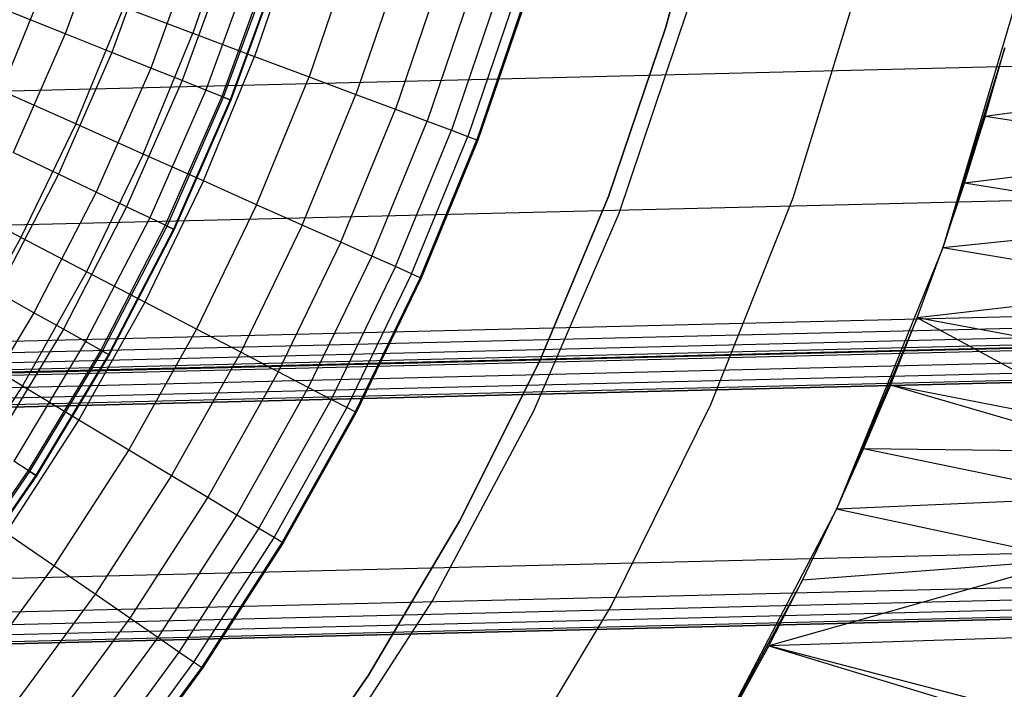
# Model space of a CAD drawing. Extents: x -390 to 397, y -401 to 400.
# Tile 189 of 192: x 3 to 9, y -390 to -386. Entities that reach past the tile are written whole.
import ezdxf

# ---------------------------------------------------------------- set-up
doc = ezdxf.new("R2010")
doc.units = 0
doc.header["$LTSCALE"] = 25.4
doc.layers.get('0').update_dxf_attribs({"linetype": 'CONTINUOUS'})

# ---------------------------------------------------------------- blocks, each defined once
blk = doc.blocks.new('FOURTY_ROUND_VII_ZWIS_STL')
at = {"color": 0}
for p, q in [((7.3433, -384.8266, -991.75), (7.0544, -385.9212, -991.75)), ((7.0544, -385.9212, -992), (7.3433, -384.8266, -992)), ((7.3433, -384.8266, -991.75), (7.0544, -385.9212, -991.75)), ((7.0544, -385.9212, -992), (7.3433, -384.8266, -992)), ((3.531, -385.1901, -979.9853), (3.2498, -385.9622, -979.9853)), ((3.531, -385.1901, -979.9853), (3.2498, -385.9622, -979.9853)), ((4.3249, -385.1751, -976.919), (4.0579, -385.9586, -976.919)), ((4.3249, -385.1751, -976.919), (4.0579, -385.9586, -976.919)), ((3.8324, -385.289, -981.4009), (3.5442, -386.0803, -981.4009)), ((3.8324, -385.289, -981.4009), (3.5442, -386.0803, -981.4009)), ((4.7246, -385.2978, -978.3286), (4.4494, -386.1055, -978.3286)), ((4.7246, -385.2978, -978.3286), (4.4494, -386.1055, -978.3286)), ((4.0849, -385.3719, -982.827), (3.7909, -386.1792, -982.827)), ((4.0849, -385.3719, -982.827), (3.7909, -386.1792, -982.827)), ((5.0764, -385.4059, -979.7521), (4.7939, -386.2347, -979.7521)), ((5.0764, -385.4059, -979.7521), (4.7939, -386.2347, -979.7521)), ((4.2881, -385.4386, -984.2618), (3.9894, -386.2588, -984.2618)), ((4.2881, -385.4386, -984.2618), (3.9894, -386.2588, -984.2618)), ((4.4418, -385.4891, -985.7034), (4.1395, -386.319, -985.7034)), ((4.4418, -385.4891, -985.7034), (4.1395, -386.319, -985.7034)), ((4.5457, -385.5232, -987.15), (4.241, -386.3597, -987.15)), ((4.5457, -385.5232, -987.15), (4.241, -386.3597, -987.15)), ((4.2531, -386.3645, -991.5), (4.558, -385.5273, -991.5)), ((4.2531, -386.3645, -991.5), (4.558, -385.5273, -991.5)), ((5.3798, -385.499, -981.1876), (5.0911, -386.3463, -981.1876)), ((5.3798, -385.499, -981.1876), (5.0911, -386.3463, -981.1876)), ((4.5998, -385.541, -988.5995), (4.2939, -386.3809, -988.5995)), ((4.5998, -385.541, -988.5995), (4.2939, -386.3809, -988.5995)), ((4.6039, -385.5423, -990.0501), (4.2979, -386.3824, -990.0501)), ((4.6039, -385.5423, -990.0501), (4.2979, -386.3824, -990.0501)), ((5.6345, -385.5772, -982.6336), (5.3406, -386.4398, -982.6336)), ((5.6345, -385.5772, -982.6336), (5.3406, -386.4398, -982.6336)), ((2.8449, -386.3231, -974.1486), (3.1363, -385.6129, -974.1486)), ((2.8449, -386.3231, -974.1486), (3.1363, -385.6129, -974.1486)), ((5.8402, -385.6404, -984.088), (5.542, -386.5154, -984.088)), ((5.8402, -385.6404, -984.088), (5.542, -386.5154, -984.088)), ((8.2719, -385.6571, -992), (7.8577, -387.0042, -992)), ((8.2719, -385.6571, -989.9545), (7.8577, -387.0042, -989.9545)), ((8.2719, -385.6571, -992), (7.8577, -387.0042, -992)), ((8.2719, -385.6571, -989.9545), (7.8577, -387.0042, -989.9545)), ((9.3173, -385.604, -1000), (8.8076, -387.3174, -1000)), ((9.3173, -385.604, -1000), (8.8076, -387.3174, -1000)), ((5.9966, -385.6884, -985.5491), (5.6952, -386.5729, -985.5491)), ((5.9966, -385.6884, -985.5491), (5.6952, -386.5729, -985.5491)), ((6.1036, -385.7213, -987.0152), (5.8, -386.6122, -987.0152)), ((6.1036, -385.7213, -987.0152), (5.8, -386.6122, -987.0152)), ((6.1609, -385.7389, -988.4842), (5.8561, -386.6332, -988.4842)), ((6.1609, -385.7389, -988.4842), (5.8561, -386.6332, -988.4842)), ((6.1685, -385.7412, -989.9545), (5.8635, -386.636, -989.9545)), ((6.1685, -385.7412, -989.9545), (5.8635, -386.636, -989.9545)), ((3.2498, -385.9622, -979.9853), (2.9079, -385.8251, -978.5822)), ((3.2498, -385.9622, -979.9853), (2.9079, -385.8251, -978.5822)), ((3.3166, -386.5337, -975.5251), (3.6201, -385.7943, -975.5251)), ((3.3166, -386.5337, -975.5251), (3.6201, -385.7943, -975.5251)), ((3.6201, -385.7943, -975.5251), (4.0579, -385.9586, -976.919)), ((3.6201, -385.7943, -975.5251), (4.0579, -385.9586, -976.919)), ((6.7575, -387.0988, -992), (7.1927, -385.8063, -992)), ((6.7575, -387.0988, -992), (7.1927, -385.8063, -992)), ((6.7575, -387.0988, -991.5), (7.1927, -385.8063, -991.5)), ((6.7575, -387.0988, -991.5), (7.1927, -385.8063, -991.5)), ((0.0771, -386.3923, -934.3766), (19.0416, -385.9267, -934.3766)), ((0.0771, -386.3923, -934.3766), (19.0416, -385.9267, -934.3766)), ((3.2498, -385.9622, -979.9853), (2.9197, -386.7148, -979.9853)), ((3.2498, -385.9622, -979.9853), (2.9197, -386.7148, -979.9853)), ((3.5442, -386.0803, -981.4009), (3.2498, -385.9622, -979.9853)), ((3.5442, -386.0803, -981.4009), (3.2498, -385.9622, -979.9853)), ((3.7437, -386.7244, -976.919), (4.0579, -385.9586, -976.919)), ((3.7437, -386.7244, -976.919), (4.0579, -385.9586, -976.919)), ((4.0579, -385.9586, -976.919), (4.4494, -386.1055, -978.3286)), ((4.0579, -385.9586, -976.919), (4.4494, -386.1055, -978.3286)), ((7.0544, -385.9212, -991.75), (6.6907, -386.9933, -991.75)), ((6.6907, -386.9933, -992), (7.0544, -385.9212, -992)), ((7.0544, -385.9212, -991.75), (6.6907, -386.9933, -991.75)), ((6.6907, -386.9933, -992), (7.0544, -385.9212, -992)), ((7.0544, -385.9212, -991.75), (7.0544, -385.9212, -992)), ((7.0544, -385.9212, -991.75), (7.0544, -385.9212, -992)), ((3.5442, -386.0803, -981.4009), (3.206, -386.8514, -981.4009)), ((3.5442, -386.0803, -981.4009), (3.206, -386.8514, -981.4009)), ((3.7909, -386.1792, -982.827), (3.5442, -386.0803, -981.4009)), ((3.7909, -386.1792, -982.827), (3.5442, -386.0803, -981.4009)), ((9.2014, -386.0519, -936.1863), (8.8076, -387.3174, -1000)), ((9.2014, -386.0519, -936.1863), (8.8076, -387.3174, -1000)), ((9.0773, -386.4865, -935.9799), (9.2014, -386.0519, -936.1863)), ((9.0773, -386.4865, -935.9799), (9.2014, -386.0519, -936.1863)), ((4.1254, -386.8948, -978.3286), (4.4494, -386.1055, -978.3286)), ((4.1254, -386.8948, -978.3286), (4.4494, -386.1055, -978.3286)), ((4.4494, -386.1055, -978.3286), (4.7939, -386.2347, -979.7521)), ((4.4494, -386.1055, -978.3286), (4.7939, -386.2347, -979.7521)), ((3.7909, -386.1792, -982.827), (3.4457, -386.9659, -982.827)), ((3.7909, -386.1792, -982.827), (3.4457, -386.9659, -982.827)), ((3.9894, -386.2588, -984.2618), (3.7909, -386.1792, -982.827)), ((3.9894, -386.2588, -984.2618), (3.7909, -386.1792, -982.827)), ((3.9894, -386.2588, -984.2618), (3.6387, -387.0581, -984.2618)), ((3.9894, -386.2588, -984.2618), (3.6387, -387.0581, -984.2618)), ((4.1395, -386.319, -985.7034), (3.9894, -386.2588, -984.2618)), ((4.1395, -386.319, -985.7034), (3.9894, -386.2588, -984.2618)), ((4.4614, -387.0449, -979.7521), (4.7939, -386.2347, -979.7521)), ((4.4614, -387.0449, -979.7521), (4.7939, -386.2347, -979.7521)), ((4.7939, -386.2347, -979.7521), (5.0911, -386.3463, -981.1876)), ((4.7939, -386.2347, -979.7521), (5.0911, -386.3463, -981.1876)), ((10.6981, -386.261, -936.0966), (9.0773, -386.4865, -935.9799)), ((10.6981, -386.261, -936.0966), (9.0773, -386.4865, -935.9799)), ((3.3166, -386.5337, -975.5251), (2.8449, -386.3231, -974.1486)), ((3.3166, -386.5337, -975.5251), (2.8449, -386.3231, -974.1486)), ((4.1395, -386.319, -985.7034), (3.7847, -387.1278, -985.7034)), ((4.1395, -386.319, -985.7034), (3.7847, -387.1278, -985.7034)), ((4.241, -386.3597, -987.15), (4.1395, -386.319, -985.7034)), ((4.241, -386.3597, -987.15), (4.1395, -386.319, -985.7034)), ((4.7513, -387.1743, -981.1876), (5.0911, -386.3463, -981.1876)), ((4.7513, -387.1743, -981.1876), (5.0911, -386.3463, -981.1876)), ((5.0911, -386.3463, -981.1876), (5.3406, -386.4398, -982.6336)), ((5.0911, -386.3463, -981.1876), (5.3406, -386.4398, -982.6336)), ((4.241, -386.3597, -987.15), (3.8834, -387.1749, -987.15)), ((4.241, -386.3597, -987.15), (3.8834, -387.1749, -987.15)), ((3.8952, -387.1805, -991.5), (4.2531, -386.3645, -991.5)), ((3.8952, -387.1805, -991.5), (4.2531, -386.3645, -991.5)), ((4.2939, -386.3809, -988.5995), (3.9348, -387.1994, -988.5995)), ((4.2939, -386.3809, -988.5995), (3.9348, -387.1994, -988.5995)), ((4.2979, -386.3824, -990.0501), (3.9387, -387.2013, -990.0501)), ((4.2979, -386.3824, -990.0501), (3.9387, -387.2013, -990.0501)), ((4.2939, -386.3809, -988.5995), (4.241, -386.3597, -987.15)), ((4.2939, -386.3809, -988.5995), (4.241, -386.3597, -987.15)), ((4.2531, -386.3645, -991.5), (4.2979, -386.3824, -990.0501)), ((4.2531, -386.3645, -991.5), (4.2979, -386.3824, -990.0501)), ((4.2979, -386.3824, -990.0501), (4.2939, -386.3809, -988.5995)), ((4.2979, -386.3824, -990.0501), (4.2939, -386.3809, -988.5995)), ((4.9946, -387.2829, -982.6336), (5.3406, -386.4398, -982.6336)), ((4.9946, -387.2829, -982.6336), (5.3406, -386.4398, -982.6336)), ((5.3406, -386.4398, -982.6336), (5.542, -386.5154, -984.088)), ((5.3406, -386.4398, -982.6336), (5.542, -386.5154, -984.088)), ((3.3166, -386.5337, -975.5251), (2.9687, -387.2533, -975.5251)), ((3.3166, -386.5337, -975.5251), (2.9687, -387.2533, -975.5251)), ((3.7437, -386.7244, -976.919), (3.3166, -386.5337, -975.5251)), ((3.7437, -386.7244, -976.919), (3.3166, -386.5337, -975.5251)), ((5.1911, -387.3707, -984.088), (5.542, -386.5154, -984.088)), ((5.1911, -387.3707, -984.088), (5.542, -386.5154, -984.088)), ((5.542, -386.5154, -984.088), (5.6952, -386.5729, -985.5491)), ((5.542, -386.5154, -984.088), (5.6952, -386.5729, -985.5491)), ((9.0773, -386.4865, -935.9799), (8.8076, -387.3174, -1000)), ((9.0773, -386.4865, -935.9799), (8.8076, -387.3174, -1000)), ((8.9458, -386.9083, -935.7527), (9.0773, -386.4865, -935.9799)), ((8.9458, -386.9083, -935.7527), (9.0773, -386.4865, -935.9799)), ((10.5743, -386.7119, -935.8693), (9.0773, -386.4865, -935.9799)), ((10.5743, -386.7119, -935.8693), (9.0773, -386.4865, -935.9799)), ((5.3405, -387.4373, -985.5491), (5.6952, -386.5729, -985.5491)), ((5.3405, -387.4373, -985.5491), (5.6952, -386.5729, -985.5491)), ((5.6952, -386.5729, -985.5491), (5.8, -386.6122, -987.0152)), ((5.6952, -386.5729, -985.5491), (5.8, -386.6122, -987.0152)), ((5.4426, -387.4829, -987.0152), (5.8, -386.6122, -987.0152)), ((5.4426, -387.4829, -987.0152), (5.8, -386.6122, -987.0152)), ((5.4973, -387.5074, -988.4842), (5.8561, -386.6332, -988.4842)), ((5.4973, -387.5074, -988.4842), (5.8561, -386.6332, -988.4842)), ((5.8635, -386.636, -989.9545), (5.5046, -387.5107, -989.9545)), ((5.8635, -386.636, -989.9545), (5.5046, -387.5107, -989.9545)), ((5.8, -386.6122, -987.0152), (5.8561, -386.6332, -988.4842)), ((5.8, -386.6122, -987.0152), (5.8561, -386.6332, -988.4842)), ((5.8561, -386.6332, -988.4842), (5.8635, -386.636, -989.9545)), ((5.8561, -386.6332, -988.4842), (5.8635, -386.636, -989.9545)), ((3.206, -386.8514, -981.4009), (2.9197, -386.7148, -979.9853)), ((3.206, -386.8514, -981.4009), (2.9197, -386.7148, -979.9853)), ((10.5743, -386.7119, -935.8693), (8.9458, -386.9083, -935.7527)), ((10.5743, -386.7119, -935.8693), (8.9458, -386.9083, -935.7527)), ((0.0771, -387.2428, -931.3491), (19.0833, -386.7762, -931.3491)), ((0.0771, -387.2428, -931.3491), (19.0833, -386.7762, -931.3491)), ((3.7437, -386.7244, -976.919), (3.3833, -387.4696, -976.919)), ((3.7437, -386.7244, -976.919), (3.3833, -387.4696, -976.919)), ((4.1254, -386.8948, -978.3286), (3.7437, -386.7244, -976.919)), ((4.1254, -386.8948, -978.3286), (3.7437, -386.7244, -976.919)), ((3.206, -386.8514, -981.4009), (2.819, -387.5993, -981.4009)), ((3.206, -386.8514, -981.4009), (2.819, -387.5993, -981.4009)), ((3.4457, -386.9659, -982.827), (3.206, -386.8514, -981.4009)), ((3.4457, -386.9659, -982.827), (3.206, -386.8514, -981.4009)), ((4.1254, -386.8948, -978.3286), (3.754, -387.663, -978.3286)), ((4.1254, -386.8948, -978.3286), (3.754, -387.663, -978.3286)), ((4.4614, -387.0449, -979.7521), (4.1254, -386.8948, -978.3286)), ((4.4614, -387.0449, -979.7521), (4.1254, -386.8948, -978.3286)), ((8.8076, -387.3174, -1000), (8.9458, -386.9083, -935.7527)), ((8.8076, -387.3174, -935.5046), (8.9458, -386.9083, -935.7527)), ((8.8076, -387.3174, -1000), (8.9458, -386.9083, -935.7527)), ((8.8076, -387.3174, -935.5046), (8.9458, -386.9083, -935.7527)), ((10.4434, -387.1488, -935.6188), (8.9458, -386.9083, -935.7527)), ((10.4434, -387.1488, -935.6188), (8.9458, -386.9083, -935.7527)), ((3.4457, -386.9659, -982.827), (3.0509, -387.729, -982.827)), ((3.4457, -386.9659, -982.827), (3.0509, -387.729, -982.827)), ((3.6387, -387.0581, -984.2618), (3.4457, -386.9659, -982.827)), ((3.6387, -387.0581, -984.2618), (3.4457, -386.9659, -982.827)), ((2.9687, -387.2533, -975.5251), (2.5106, -387.0143, -974.1486)), ((2.9687, -387.2533, -975.5251), (2.5106, -387.0143, -974.1486)), ((6.6907, -386.9933, -991.75), (6.2538, -388.0378, -991.75)), ((6.2538, -388.0378, -992), (6.6907, -386.9933, -992)), ((6.6907, -386.9933, -991.75), (6.2538, -388.0378, -991.75)), ((6.2538, -388.0378, -992), (6.6907, -386.9933, -992)), ((6.6907, -386.9933, -991.75), (6.6907, -386.9933, -992)), ((6.6907, -386.9933, -991.75), (6.6907, -386.9933, -992)), ((7.8577, -387.0042, -992), (7.3364, -388.3135, -992)), ((7.8577, -387.0042, -989.9545), (7.3364, -388.3135, -989.9545)), ((7.8577, -387.0042, -992), (7.3364, -388.3135, -992)), ((7.8577, -387.0042, -989.9545), (7.3364, -388.3135, -989.9545)), ((7.8577, -387.0042, -989.9545), (7.8577, -387.0042, -992)), ((7.8577, -387.0042, -989.9545), (7.8577, -387.0042, -992)), ((3.6387, -387.0581, -984.2618), (3.2376, -387.8333, -984.2618)), ((3.6387, -387.0581, -984.2618), (3.2376, -387.8333, -984.2618)), ((3.7847, -387.1278, -985.7034), (3.6387, -387.0581, -984.2618)), ((3.7847, -387.1278, -985.7034), (3.6387, -387.0581, -984.2618)), ((4.4614, -387.0449, -979.7521), (4.0802, -387.8332, -979.7521)), ((4.4614, -387.0449, -979.7521), (4.0802, -387.8332, -979.7521)), ((4.7513, -387.1743, -981.1876), (4.4614, -387.0449, -979.7521)), ((4.7513, -387.1743, -981.1876), (4.4614, -387.0449, -979.7521)), ((3.7847, -387.1278, -985.7034), (3.3788, -387.9122, -985.7034)), ((3.7847, -387.1278, -985.7034), (3.3788, -387.9122, -985.7034)), ((3.8834, -387.1749, -987.15), (3.7847, -387.1278, -985.7034)), ((3.8834, -387.1749, -987.15), (3.7847, -387.1278, -985.7034)), ((6.2171, -388.3508, -992), (6.7575, -387.0988, -992)), ((6.2171, -388.3508, -992), (6.7575, -387.0988, -992)), ((6.2171, -388.3508, -991.5), (6.7575, -387.0988, -991.5)), ((6.2171, -388.3508, -991.5), (6.7575, -387.0988, -991.5)), ((6.7575, -387.0988, -992), (6.7575, -387.0988, -991.5)), ((6.7575, -387.0988, -992), (6.7575, -387.0988, -991.5)), ((10.4434, -387.1488, -935.6188), (8.8076, -387.3174, -935.5046)), ((10.4434, -387.1488, -935.6188), (8.8076, -387.3174, -935.5046)), ((3.8834, -387.1749, -987.15), (3.4743, -387.9655, -987.15)), ((3.8834, -387.1749, -987.15), (3.4743, -387.9655, -987.15)), ((3.4857, -387.9719, -991.5), (3.8952, -387.1805, -991.5)), ((3.4857, -387.9719, -991.5), (3.8952, -387.1805, -991.5)), ((3.9348, -387.1994, -988.5995), (3.524, -387.9933, -988.5995)), ((3.9348, -387.1994, -988.5995), (3.524, -387.9933, -988.5995)), ((3.9387, -387.2013, -990.0501), (3.5278, -387.9954, -990.0501)), ((3.9387, -387.2013, -990.0501), (3.5278, -387.9954, -990.0501)), ((3.9348, -387.1994, -988.5995), (3.8834, -387.1749, -987.15)), ((3.9348, -387.1994, -988.5995), (3.8834, -387.1749, -987.15)), ((3.8952, -387.1805, -991.5), (3.9387, -387.2013, -990.0501)), ((3.8952, -387.1805, -991.5), (3.9387, -387.2013, -990.0501)), ((3.9387, -387.2013, -990.0501), (3.9348, -387.1994, -988.5995)), ((3.9387, -387.2013, -990.0501), (3.9348, -387.1994, -988.5995)), ((4.7513, -387.1743, -981.1876), (4.3616, -387.9801, -981.1876)), ((4.7513, -387.1743, -981.1876), (4.3616, -387.9801, -981.1876)), ((4.9946, -387.2829, -982.6336), (4.7513, -387.1743, -981.1876)), ((4.9946, -387.2829, -982.6336), (4.7513, -387.1743, -981.1876)), ((2.9687, -387.2533, -975.5251), (2.5775, -387.9502, -975.5251)), ((2.9687, -387.2533, -975.5251), (2.5775, -387.9502, -975.5251)), ((3.3833, -387.4696, -976.919), (2.9687, -387.2533, -975.5251)), ((3.3833, -387.4696, -976.919), (2.9687, -387.2533, -975.5251)), ((4.9946, -387.2829, -982.6336), (4.5979, -388.1033, -982.6336)), ((4.9946, -387.2829, -982.6336), (4.5979, -388.1033, -982.6336)), ((5.1911, -387.3707, -984.088), (4.9946, -387.2829, -982.6336)), ((5.1911, -387.3707, -984.088), (4.9946, -387.2829, -982.6336)), ((8.8076, -387.3174, -1000), (8.1348, -388.9736, -1000)), ((8.8076, -387.3174, -1000), (8.1348, -388.9736, -1000)), ((8.6456, -387.7607, -935.202), (8.8076, -387.3174, -1000)), ((8.6456, -387.7607, -935.202), (8.8076, -387.3174, -1000)), ((8.6456, -387.7607, -935.202), (8.8076, -387.3174, -935.5046)), ((8.6456, -387.7607, -935.202), (8.8076, -387.3174, -935.5046)), ((8.8076, -387.3174, -935.5046), (8.8076, -387.3174, -1000)), ((8.8076, -387.3174, -935.5046), (8.8076, -387.3174, -1000)), ((10.3061, -387.5721, -935.3453), (8.8076, -387.3174, -935.5046)), ((10.3061, -387.5721, -935.3453), (8.8076, -387.3174, -935.5046)), ((5.1911, -387.3707, -984.088), (4.7886, -388.2029, -984.088)), ((5.1911, -387.3707, -984.088), (4.7886, -388.2029, -984.088)), ((5.3405, -387.4373, -985.5491), (5.1911, -387.3707, -984.088)), ((5.3405, -387.4373, -985.5491), (5.1911, -387.3707, -984.088)), ((3.3833, -387.4696, -976.919), (2.9782, -388.1914, -976.919)), ((3.3833, -387.4696, -976.919), (2.9782, -388.1914, -976.919)), ((3.754, -387.663, -978.3286), (3.3833, -387.4696, -976.919)), ((3.754, -387.663, -978.3286), (3.3833, -387.4696, -976.919)), ((5.3405, -387.4373, -985.5491), (4.9337, -388.2786, -985.5491)), ((5.3405, -387.4373, -985.5491), (4.9337, -388.2786, -985.5491)), ((5.4426, -387.4829, -987.0152), (5.3405, -387.4373, -985.5491)), ((5.4426, -387.4829, -987.0152), (5.3405, -387.4373, -985.5491)), ((19.1195, -387.5127, -929), (0.0771, -387.9802, -929)), ((19.1195, -387.5127, -929), (0.0771, -387.9802, -929)), ((5.4426, -387.4829, -987.0152), (5.0328, -388.3303, -987.0152)), ((5.4426, -387.4829, -987.0152), (5.0328, -388.3303, -987.0152)), ((5.4973, -387.5074, -988.4842), (5.086, -388.358, -988.4842)), ((5.4973, -387.5074, -988.4842), (5.086, -388.358, -988.4842)), ((5.5046, -387.5107, -989.9545), (5.093, -388.3617, -989.9545)), ((5.5046, -387.5107, -989.9545), (5.093, -388.3617, -989.9545)), ((5.4973, -387.5074, -988.4842), (5.4426, -387.4829, -987.0152)), ((5.4973, -387.5074, -988.4842), (5.4426, -387.4829, -987.0152)), ((5.5046, -387.5107, -989.9545), (5.4973, -387.5074, -988.4842)), ((5.5046, -387.5107, -989.9545), (5.4973, -387.5074, -988.4842)), ((0.0771, -388.0515, -929.0132), (19.123, -387.5839, -929.0132)), ((0.0771, -388.0515, -929.0132), (19.123, -387.5839, -929.0132)), ((10.3061, -387.5721, -935.3453), (8.6456, -387.7607, -935.202)), ((10.3061, -387.5721, -935.3453), (8.6456, -387.7607, -935.202)), ((0.0771, -388.1134, -929.0509), (19.1261, -387.6458, -929.0509)), ((0.0771, -388.1134, -929.0509), (19.1261, -387.6458, -929.0509)), ((3.0509, -387.729, -982.827), (2.819, -387.5993, -981.4009)), ((3.0509, -387.729, -982.827), (2.819, -387.5993, -981.4009)), ((0.0771, -388.1578, -929.1082), (19.1283, -387.6902, -929.1082)), ((0.0771, -388.1578, -929.1082), (19.1283, -387.6902, -929.1082)), ((0.0771, -388.1738, -929.25), (19.129, -387.7061, -929.25)), ((0.0771, -388.1738, -929.25), (19.129, -387.7061, -929.25)), ((0.0771, -388.1789, -929.1777), (19.1293, -387.7112, -929.1777)), ((0.0771, -388.1789, -929.1777), (19.1293, -387.7112, -929.1777)), ((3.754, -387.663, -978.3286), (3.3363, -388.4071, -978.3286)), ((3.754, -387.663, -978.3286), (3.3363, -388.4071, -978.3286)), ((4.0802, -387.8332, -979.7521), (3.754, -387.663, -978.3286)), ((4.0802, -387.8332, -979.7521), (3.754, -387.663, -978.3286)), ((19.1301, -387.7284, -902), (0.0771, -388.1961, -902)), ((19.1301, -387.7284, -902), (0.0771, -388.1961, -902)), ((19.1301, -387.7284, -927.5), (0.0771, -388.1961, -927.5)), ((19.1301, -387.7284, -927.5), (0.0771, -388.1961, -927.5)), ((19.1301, -387.7284, -900.5), (0.0771, -388.1961, -900.5)), ((19.1301, -387.7284, -900.5), (0.0771, -388.1961, -900.5)), ((19.1301, -387.7284, -895.5), (0.0771, -388.1961, -895.5)), ((19.1301, -387.7284, -895.5), (0.0771, -388.1961, -895.5)), ((3.0509, -387.729, -982.827), (2.608, -388.4651, -982.827)), ((3.0509, -387.729, -982.827), (2.608, -388.4651, -982.827)), ((3.2376, -387.8333, -984.2618), (3.0509, -387.729, -982.827)), ((3.2376, -387.8333, -984.2618), (3.0509, -387.729, -982.827)), ((8.6456, -387.7607, -935.202), (8.1348, -388.9736, -1000)), ((8.6456, -387.7607, -935.202), (8.1348, -388.9736, -1000)), ((8.4775, -388.1872, -934.8738), (8.6456, -387.7607, -935.202)), ((8.4775, -388.1872, -934.8738), (8.6456, -387.7607, -935.202)), ((9.9746, -388.4832, -934.6362), (8.6456, -387.7607, -935.202)), ((10.1421, -388.0402, -935.0034), (8.6456, -387.7607, -935.202)), ((9.9746, -388.4832, -934.6362), (8.6456, -387.7607, -935.202)), ((10.1421, -388.0402, -935.0034), (8.6456, -387.7607, -935.202)), ((0.0771, -388.2726, -902.0152), (19.1339, -387.8048, -902.0152)), ((0.0771, -388.2726, -902.0152), (19.1339, -387.8048, -902.0152)), ((0.0771, -388.2726, -927.4848), (19.1339, -387.8048, -927.4848)), ((0.0771, -388.2726, -927.4848), (19.1339, -387.8048, -927.4848)), ((0.0771, -388.2726, -900.4848), (19.1339, -387.8048, -900.4848)), ((0.0771, -388.2726, -900.4848), (19.1339, -387.8048, -900.4848)), ((0.0771, -388.2726, -895.5152), (19.1339, -387.8048, -895.5152)), ((0.0771, -388.2726, -895.5152), (19.1339, -387.8048, -895.5152)), ((0.0771, -388.2727, -932.4962), (19.1339, -387.8049, -932.4962)), ((0.0771, -388.2727, -932.4962), (19.1339, -387.8049, -932.4962)), ((3.2376, -387.8333, -984.2618), (2.7876, -388.5812, -984.2618)), ((3.2376, -387.8333, -984.2618), (2.7876, -388.5812, -984.2618)), ((3.3788, -387.9122, -985.7034), (3.2376, -387.8333, -984.2618)), ((3.3788, -387.9122, -985.7034), (3.2376, -387.8333, -984.2618)), ((4.0802, -387.8332, -979.7521), (3.6516, -388.5969, -979.7521)), ((4.0802, -387.8332, -979.7521), (3.6516, -388.5969, -979.7521)), ((4.3616, -387.9801, -981.1876), (4.0802, -387.8332, -979.7521)), ((4.3616, -387.9801, -981.1876), (4.0802, -387.8332, -979.7521)), ((0.0771, -388.3375, -902.0586), (19.1371, -387.8696, -902.0586)), ((0.0771, -388.3375, -902.0586), (19.1371, -387.8696, -902.0586)), ((0.0771, -388.3375, -927.4414), (19.1371, -387.8696, -927.4414)), ((0.0771, -388.3375, -927.4414), (19.1371, -387.8696, -927.4414)), ((0.0771, -388.3375, -900.4414), (19.1371, -387.8696, -900.4414)), ((0.0771, -388.3375, -900.4414), (19.1371, -387.8696, -900.4414)), ((0.0771, -388.3375, -895.5586), (19.1371, -387.8696, -895.5586)), ((0.0771, -388.3375, -895.5586), (19.1371, -387.8696, -895.5586)), ((0.0771, -388.3809, -902.1235), (19.1392, -387.9129, -902.1235)), ((0.0771, -388.3809, -902.1235), (19.1392, -387.9129, -902.1235)), ((0.0771, -388.3809, -927.3765), (19.1392, -387.9129, -927.3765)), ((0.0771, -388.3809, -927.3765), (19.1392, -387.9129, -927.3765)), ((0.0771, -388.3809, -900.3765), (19.1392, -387.9129, -900.3765)), ((0.0771, -388.3809, -900.3765), (19.1392, -387.9129, -900.3765)), ((0.0771, -388.3809, -895.6235), (19.1392, -387.9129, -895.6235)), ((0.0771, -388.3809, -895.6235), (19.1392, -387.9129, -895.6235)), ((19.1399, -387.9281, -902.2), (0.0771, -388.3961, -902.2)), ((19.1399, -387.9281, -927.3), (0.0771, -388.3961, -927.3)), ((19.1399, -387.9281, -902.2), (0.0771, -388.3961, -902.2)), ((19.1399, -387.9281, -927.3), (0.0771, -388.3961, -927.3)), ((19.1399, -387.9281, -900.3), (0.0771, -388.3961, -900.3)), ((0.0771, -388.3961, -895.7), (19.1399, -387.9281, -895.7)), ((19.1399, -387.9281, -900.3), (0.0771, -388.3961, -900.3)), ((0.0771, -388.3961, -895.7), (19.1399, -387.9281, -895.7)), ((2.5775, -387.9502, -975.5251), (2.9782, -388.1914, -976.919)), ((2.5775, -387.9502, -975.5251), (2.9782, -388.1914, -976.919)), ((3.3788, -387.9122, -985.7034), (2.9235, -388.669, -985.7034)), ((3.3788, -387.9122, -985.7034), (2.9235, -388.669, -985.7034)), ((3.4743, -387.9655, -987.15), (3.0154, -388.7284, -987.15)), ((3.4743, -387.9655, -987.15), (3.0154, -388.7284, -987.15)), ((3.4743, -387.9655, -987.15), (3.3788, -387.9122, -985.7034)), ((3.4743, -387.9655, -987.15), (3.3788, -387.9122, -985.7034)), ((3.524, -387.9933, -988.5995), (3.4743, -387.9655, -987.15)), ((3.524, -387.9933, -988.5995), (3.4743, -387.9655, -987.15)), ((3.0263, -388.7354, -991.5), (3.4857, -387.9719, -991.5)), ((3.0263, -388.7354, -991.5), (3.4857, -387.9719, -991.5)), ((3.524, -387.9933, -988.5995), (3.0632, -388.7592, -988.5995)), ((3.524, -387.9933, -988.5995), (3.0632, -388.7592, -988.5995)), ((3.5278, -387.9954, -990.0501), (3.0668, -388.7616, -990.0501)), ((3.5278, -387.9954, -990.0501), (3.0668, -388.7616, -990.0501)), ((3.4857, -387.9719, -991.5), (3.5278, -387.9954, -990.0501)), ((3.4857, -387.9719, -991.5), (3.5278, -387.9954, -990.0501)), ((3.5278, -387.9954, -990.0501), (3.524, -387.9933, -988.5995)), ((3.5278, -387.9954, -990.0501), (3.524, -387.9933, -988.5995)), ((4.3616, -387.9801, -981.1876), (3.9235, -388.7606, -981.1876)), ((4.3616, -387.9801, -981.1876), (3.9235, -388.7606, -981.1876)), ((4.5979, -388.1033, -982.6336), (4.3616, -387.9801, -981.1876)), ((4.5979, -388.1033, -982.6336), (4.3616, -387.9801, -981.1876)), ((6.2538, -388.0378, -991.75), (5.746, -389.0496, -991.75)), ((5.746, -389.0496, -992), (6.2538, -388.0378, -992)), ((6.2538, -388.0378, -991.75), (5.746, -389.0496, -991.75)), ((5.746, -389.0496, -992), (6.2538, -388.0378, -992)), ((6.2538, -388.0378, -991.75), (6.2538, -388.0378, -992)), ((6.2538, -388.0378, -991.75), (6.2538, -388.0378, -992)), ((4.5979, -388.1033, -982.6336), (4.1518, -388.898, -982.6336)), ((4.5979, -388.1033, -982.6336), (4.1518, -388.898, -982.6336)), ((4.7886, -388.2029, -984.088), (4.5979, -388.1033, -982.6336)), ((4.7886, -388.2029, -984.088), (4.5979, -388.1033, -982.6336)), ((2.9782, -388.1914, -976.919), (2.5298, -388.8872, -976.919)), ((2.9782, -388.1914, -976.919), (2.5298, -388.8872, -976.919)), ((2.9782, -388.1914, -976.919), (3.3363, -388.4071, -978.3286)), ((2.9782, -388.1914, -976.919), (3.3363, -388.4071, -978.3286)), ((4.7886, -388.2029, -984.088), (4.3362, -389.009, -984.088)), ((4.7886, -388.2029, -984.088), (4.3362, -389.009, -984.088)), ((4.9337, -388.2786, -985.5491), (4.7886, -388.2029, -984.088)), ((4.9337, -388.2786, -985.5491), (4.7886, -388.2029, -984.088)), ((8.4775, -388.1872, -934.8738), (8.1348, -388.9736, -1000)), ((8.4775, -388.1872, -934.8738), (8.1348, -388.9736, -1000)), ((8.3067, -388.5915, -934.5244), (8.4775, -388.1872, -934.8738)), ((8.3067, -388.5915, -934.5244), (8.4775, -388.1872, -934.8738)), ((9.9237, -388.612, -934.5206), (8.4775, -388.1872, -934.8738)), ((9.9237, -388.612, -934.5206), (8.4775, -388.1872, -934.8738)), ((9.9746, -388.4832, -934.6362), (8.4775, -388.1872, -934.8738)), ((9.9746, -388.4832, -934.6362), (8.4775, -388.1872, -934.8738)), ((4.9337, -388.2786, -985.5491), (4.4763, -389.0934, -985.5491)), ((4.9337, -388.2786, -985.5491), (4.4763, -389.0934, -985.5491)), ((5.0328, -388.3303, -987.0152), (4.9337, -388.2786, -985.5491)), ((5.0328, -388.3303, -987.0152), (4.9337, -388.2786, -985.5491)), ((5.0328, -388.3303, -987.0152), (4.5722, -389.1511, -987.0152)), ((5.0328, -388.3303, -987.0152), (4.5722, -389.1511, -987.0152)), ((5.086, -388.358, -988.4842), (5.0328, -388.3303, -987.0152)), ((5.086, -388.358, -988.4842), (5.0328, -388.3303, -987.0152)), ((7.3364, -388.3135, -992), (6.7115, -389.5767, -992)), ((7.3364, -388.3135, -989.9545), (6.7115, -389.5767, -989.9545)), ((7.3364, -388.3135, -992), (6.7115, -389.5767, -992)), ((7.3364, -388.3135, -989.9545), (6.7115, -389.5767, -989.9545)), ((7.3364, -388.3135, -989.9545), (7.3364, -388.3135, -992)), ((7.3364, -388.3135, -989.9545), (7.3364, -388.3135, -992)), ((3.3363, -388.4071, -978.3286), (2.8742, -389.1243, -978.3286)), ((3.3363, -388.4071, -978.3286), (2.8742, -389.1243, -978.3286)), ((3.3363, -388.4071, -978.3286), (3.6516, -388.5969, -979.7521)), ((3.3363, -388.4071, -978.3286), (3.6516, -388.5969, -979.7521)), ((5.086, -388.358, -988.4842), (4.6235, -389.182, -988.4842)), ((5.086, -388.358, -988.4842), (4.6235, -389.182, -988.4842)), ((5.093, -388.3617, -989.9545), (4.6303, -389.1862, -989.9545)), ((5.093, -388.3617, -989.9545), (4.6303, -389.1862, -989.9545)), ((5.093, -388.3617, -989.9545), (5.086, -388.358, -988.4842)), ((5.093, -388.3617, -989.9545), (5.086, -388.358, -988.4842)), ((5.5751, -389.554, -992), (6.2171, -388.3508, -992)), ((5.5751, -389.554, -992), (6.2171, -388.3508, -992)), ((5.5751, -389.554, -991.5), (6.2171, -388.3508, -991.5)), ((5.5751, -389.554, -991.5), (6.2171, -388.3508, -991.5)), ((6.2171, -388.3508, -992), (6.2171, -388.3508, -991.5)), ((6.2171, -388.3508, -992), (6.2171, -388.3508, -991.5)), ((8.1348, -388.9736, -1000), (8.3067, -388.5915, -934.5244)), ((8.1348, -388.9736, -934.1544), (8.3067, -388.5915, -934.5244)), ((8.1348, -388.9736, -1000), (8.3067, -388.5915, -934.5244)), ((8.1348, -388.9736, -934.1544), (8.3067, -388.5915, -934.5244)), ((9.8056, -388.9009, -934.2448), (8.3067, -388.5915, -934.5244)), ((9.8056, -388.9009, -934.2448), (8.3067, -388.5915, -934.5244)), ((9.9237, -388.612, -934.5206), (8.3067, -388.5915, -934.5244)), ((9.9237, -388.612, -934.5206), (8.3067, -388.5915, -934.5244)), ((3.6516, -388.5969, -979.7521), (3.1773, -389.333, -979.7521)), ((3.6516, -388.5969, -979.7521), (3.1773, -389.333, -979.7521)), ((3.6516, -388.5969, -979.7521), (3.9235, -388.7606, -981.1876)), ((3.6516, -388.5969, -979.7521), (3.9235, -388.7606, -981.1876)), ((3.0154, -388.7284, -987.15), (2.9235, -388.669, -985.7034)), ((3.0154, -388.7284, -987.15), (2.9235, -388.669, -985.7034)), ((3.0154, -388.7284, -987.15), (2.5085, -389.4602, -987.15)), ((3.0154, -388.7284, -987.15), (2.5085, -389.4602, -987.15)), ((2.519, -389.4679, -991.5), (3.0263, -388.7354, -991.5)), ((2.519, -389.4679, -991.5), (3.0263, -388.7354, -991.5)), ((3.0632, -388.7592, -988.5995), (2.5542, -389.494, -988.5995)), ((3.0632, -388.7592, -988.5995), (2.5542, -389.494, -988.5995)), ((3.0668, -388.7616, -990.0501), (2.5577, -389.4966, -990.0501)), ((3.0668, -388.7616, -990.0501), (2.5577, -389.4966, -990.0501)), ((3.0632, -388.7592, -988.5995), (3.0154, -388.7284, -987.15)), ((3.0632, -388.7592, -988.5995), (3.0154, -388.7284, -987.15)), ((3.0263, -388.7354, -991.5), (3.0668, -388.7616, -990.0501)), ((3.0263, -388.7354, -991.5), (3.0668, -388.7616, -990.0501)), ((3.0668, -388.7616, -990.0501), (3.0632, -388.7592, -988.5995)), ((3.0668, -388.7616, -990.0501), (3.0632, -388.7592, -988.5995)), ((3.9235, -388.7606, -981.1876), (3.4387, -389.513, -981.1876)), ((3.9235, -388.7606, -981.1876), (3.4387, -389.513, -981.1876)), ((3.9235, -388.7606, -981.1876), (4.1518, -388.898, -982.6336)), ((3.9235, -388.7606, -981.1876), (4.1518, -388.898, -982.6336)), ((4.1518, -388.898, -982.6336), (3.6582, -389.6641, -982.6336)), ((4.1518, -388.898, -982.6336), (3.6582, -389.6641, -982.6336)), ((4.1518, -388.898, -982.6336), (4.3362, -389.009, -984.088)), ((4.1518, -388.898, -982.6336), (4.3362, -389.009, -984.088)), ((9.8056, -388.9009, -934.2448), (8.1348, -388.9736, -934.1544)), ((9.8056, -388.9009, -934.2448), (8.1348, -388.9736, -934.1544)), ((0.0771, -389.48, -930.1266), (19.1931, -389.0108, -930.1266)), ((0.0771, -389.48, -930.1266), (19.1931, -389.0108, -930.1266)), ((4.3362, -389.009, -984.088), (3.8354, -389.7861, -984.088)), ((4.3362, -389.009, -984.088), (3.8354, -389.7861, -984.088)), ((4.3362, -389.009, -984.088), (4.4763, -389.0934, -985.5491)), ((4.3362, -389.009, -984.088), (4.4763, -389.0934, -985.5491)), ((8.1348, -388.9736, -1000), (7.3054, -390.5571, -1000)), ((8.1348, -388.9736, -1000), (7.3054, -390.5571, -1000)), ((7.9191, -389.4228, -933.6603), (8.1348, -388.9736, -1000)), ((7.9191, -389.4228, -933.6603), (8.1348, -388.9736, -1000)), ((7.9191, -389.4228, -933.6603), (8.1348, -388.9736, -934.1544)), ((7.9191, -389.4228, -933.6603), (8.1348, -388.9736, -934.1544)), ((8.1348, -388.9736, -934.1544), (8.1348, -388.9736, -1000)), ((8.1348, -388.9736, -934.1544), (8.1348, -388.9736, -1000)), ((9.6365, -389.2938, -933.8293), (8.1348, -388.9736, -934.1544)), ((9.6365, -389.2938, -933.8293), (8.1348, -388.9736, -934.1544)), ((5.746, -389.0496, -991.75), (5.1695, -390.024, -991.75)), ((5.1695, -390.024, -992), (5.746, -389.0496, -992)), ((5.746, -389.0496, -991.75), (5.1695, -390.024, -991.75)), ((5.1695, -390.024, -992), (5.746, -389.0496, -992)), ((5.746, -389.0496, -991.75), (5.746, -389.0496, -992)), ((5.746, -389.0496, -991.75), (5.746, -389.0496, -992)), ((3.1773, -389.333, -979.7521), (2.8742, -389.1243, -978.3286)), ((3.1773, -389.333, -979.7521), (2.8742, -389.1243, -978.3286)), ((4.4763, -389.0934, -985.5491), (3.9702, -389.8789, -985.5491)), ((4.4763, -389.0934, -985.5491), (3.9702, -389.8789, -985.5491)), ((4.5722, -389.1511, -987.0152), (4.0623, -389.9423, -987.0152)), ((4.5722, -389.1511, -987.0152), (4.0623, -389.9423, -987.0152)), ((4.4763, -389.0934, -985.5491), (4.5722, -389.1511, -987.0152)), ((4.4763, -389.0934, -985.5491), (4.5722, -389.1511, -987.0152)), ((4.5722, -389.1511, -987.0152), (4.6235, -389.182, -988.4842)), ((4.5722, -389.1511, -987.0152), (4.6235, -389.182, -988.4842)), ((4.6235, -389.182, -988.4842), (4.1117, -389.9763, -988.4842)), ((4.6235, -389.182, -988.4842), (4.1117, -389.9763, -988.4842)), ((4.6303, -389.1862, -989.9545), (4.1182, -389.9808, -989.9545)), ((4.6303, -389.1862, -989.9545), (4.1182, -389.9808, -989.9545)), ((4.6235, -389.182, -988.4842), (4.6303, -389.1862, -989.9545)), ((4.6235, -389.182, -988.4842), (4.6303, -389.1862, -989.9545)), ((19.2037, -389.2266, -894), (0.0771, -389.6961, -894)), ((19.2037, -389.2266, -894), (0.0771, -389.6961, -894)), ((0.0771, -389.7726, -894.0152), (19.2075, -389.303, -894.0152)), ((0.0771, -389.7726, -894.0152), (19.2075, -389.303, -894.0152)), ((3.1773, -389.333, -979.7521), (2.6589, -390.0388, -979.7521)), ((3.1773, -389.333, -979.7521), (2.6589, -390.0388, -979.7521)), ((3.4387, -389.513, -981.1876), (3.1773, -389.333, -979.7521)), ((3.4387, -389.513, -981.1876), (3.1773, -389.333, -979.7521)), ((9.6365, -389.2938, -933.8293), (7.7062, -389.8382, -933.1329)), ((9.6365, -389.2938, -933.8293), (7.7062, -389.8382, -933.1329)), ((9.6365, -389.2938, -933.8293), (7.9191, -389.4228, -933.6603)), ((9.6365, -389.2938, -933.8293), (7.9191, -389.4228, -933.6603)), ((0.0771, -389.8375, -894.0586), (19.2107, -389.3678, -894.0586)), ((0.0771, -389.8375, -894.0586), (19.2107, -389.3678, -894.0586)), ((0.0771, -389.8809, -894.1235), (19.2128, -389.4111, -894.1235)), ((0.0771, -389.8809, -894.1235), (19.2128, -389.4111, -894.1235)), ((0.0771, -389.8961, -894.2), (19.2135, -389.4263, -894.2)), ((19.2135, -389.4263, -927.5), (0.0771, -389.8961, -927.5)), ((0.0771, -389.8961, -894.2), (19.2135, -389.4263, -894.2)), ((19.2135, -389.4263, -927.5), (0.0771, -389.8961, -927.5)), ((7.9191, -389.4228, -933.6603), (7.3054, -390.5571, -1000)), ((7.9191, -389.4228, -933.6603), (7.3054, -390.5571, -1000)), ((7.7062, -389.8382, -933.1329), (7.9191, -389.4228, -933.6603)), ((7.7062, -389.8382, -933.1329), (7.9191, -389.4228, -933.6603)), ((3.4387, -389.513, -981.1876), (2.9089, -390.2344, -981.1876)), ((3.4387, -389.513, -981.1876), (2.9089, -390.2344, -981.1876)), ((3.6582, -389.6641, -982.6336), (3.4387, -389.513, -981.1876)), ((3.6582, -389.6641, -982.6336), (3.4387, -389.513, -981.1876)), ((4.8359, -390.7, -992), (5.5751, -389.554, -992)), ((4.8359, -390.7, -992), (5.5751, -389.554, -992)), ((4.8359, -390.7, -991.5), (5.5751, -389.554, -991.5)), ((4.8359, -390.7, -991.5), (5.5751, -389.554, -991.5)), ((5.5751, -389.554, -992), (5.5751, -389.554, -991.5)), ((5.5751, -389.554, -992), (5.5751, -389.554, -991.5)), ((6.7115, -389.5767, -992), (5.9869, -390.7855, -992)), ((6.7115, -389.5767, -989.9545), (5.9869, -390.7855, -989.9545)), ((6.7115, -389.5767, -992), (5.9869, -390.7855, -992)), ((6.7115, -389.5767, -989.9545), (5.9869, -390.7855, -989.9545)), ((6.7115, -389.5767, -989.9545), (6.7115, -389.5767, -992)), ((6.7115, -389.5767, -989.9545), (6.7115, -389.5767, -992)), ((3.6582, -389.6641, -982.6336), (3.1188, -390.3986, -982.6336)), ((3.6582, -389.6641, -982.6336), (3.1188, -390.3986, -982.6336)), ((3.8354, -389.7861, -984.088), (3.6582, -389.6641, -982.6336)), ((3.8354, -389.7861, -984.088), (3.6582, -389.6641, -982.6336)), ((3.8354, -389.7861, -984.088), (3.2882, -390.5312, -984.088)), ((3.8354, -389.7861, -984.088), (3.2882, -390.5312, -984.088)), ((3.9702, -389.8789, -985.5491), (3.8354, -389.7861, -984.088)), ((3.9702, -389.8789, -985.5491), (3.8354, -389.7861, -984.088)), ((7.7062, -389.8382, -933.1329), (7.3054, -390.5571, -1000)), ((7.7062, -389.8382, -933.1329), (7.3054, -390.5571, -1000)), ((7.4995, -390.2182, -932.5722), (7.7062, -389.8382, -933.1329)), ((7.4995, -390.2182, -932.5722), (7.7062, -389.8382, -933.1329)), ((9.4115, -389.7837, -933.2313), (7.7062, -389.8382, -933.1329)), ((9.4115, -389.7837, -933.2313), (7.7062, -389.8382, -933.1329)), ((9.1939, -390.2269, -932.5895), (7.7062, -389.8382, -933.1329)), ((7.7062, -389.8382, -933.1329), (9.1659, -390.2819, -932.5013)), ((7.7062, -389.8382, -933.1329), (9.1659, -390.2819, -932.5013)), ((9.1939, -390.2269, -932.5895), (7.7062, -389.8382, -933.1329)), ((3.9702, -389.8789, -985.5491), (3.4171, -390.632, -985.5491)), ((3.9702, -389.8789, -985.5491), (3.4171, -390.632, -985.5491)), ((4.0623, -389.9423, -987.0152), (3.9702, -389.8789, -985.5491)), ((4.0623, -389.9423, -987.0152), (3.9702, -389.8789, -985.5491)), ((4.0623, -389.9423, -987.0152), (3.5052, -390.701, -987.0152)), ((4.0623, -389.9423, -987.0152), (3.5052, -390.701, -987.0152)), ((4.1117, -389.9763, -988.4842), (4.0623, -389.9423, -987.0152)), ((4.1117, -389.9763, -988.4842), (4.0623, -389.9423, -987.0152)), ((4.1117, -389.9763, -988.4842), (3.5524, -390.7379, -988.4842)), ((4.1117, -389.9763, -988.4842), (3.5524, -390.7379, -988.4842)), ((4.1182, -389.9808, -989.9545), (3.5587, -390.7428, -989.9545)), ((4.1182, -389.9808, -989.9545), (3.5587, -390.7428, -989.9545)), ((4.1182, -389.9808, -989.9545), (4.1117, -389.9763, -988.4842)), ((4.1182, -389.9808, -989.9545), (4.1117, -389.9763, -988.4842)), ((5.1695, -390.024, -991.75), (4.5272, -390.9563, -991.75)), ((4.5272, -390.9563, -992), (5.1695, -390.024, -992)), ((5.1695, -390.024, -991.75), (4.5272, -390.9563, -991.75)), ((4.5272, -390.9563, -992), (5.1695, -390.024, -992)), ((5.1695, -390.024, -991.75), (5.1695, -390.024, -992)), ((5.1695, -390.024, -991.75), (5.1695, -390.024, -992))]:
    blk.add_line(p, q, dxfattribs=at)

msp = doc.modelspace()

# ---------------------------------------------------------------- block references
at = {"color": 250}
msp.add_blockref('FOURTY_ROUND_VII_ZWIS_STL', (0, 0), dxfattribs=at)

doc.saveas('drawing.dxf')
